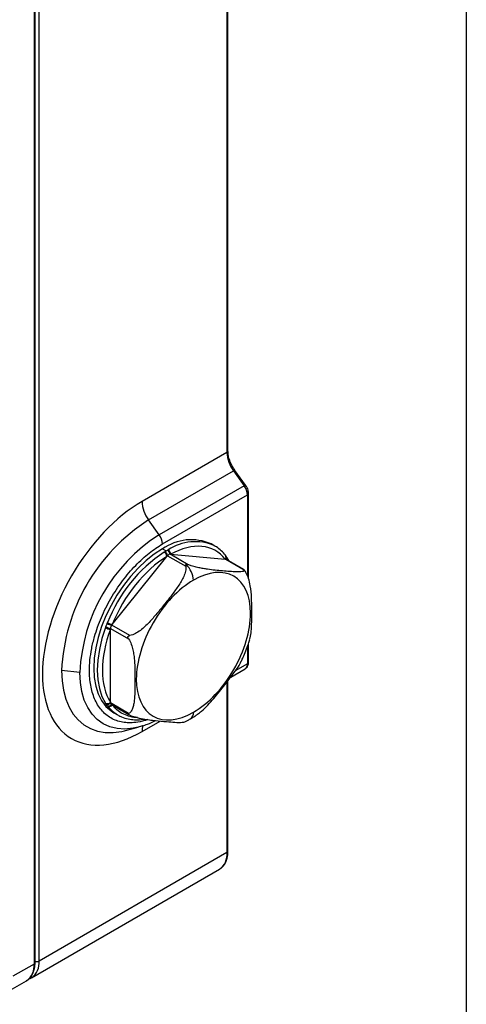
# Model space of a CAD drawing. Header units: millimetres. Extents: x 16 to 683, y 16 to 524.
# Tile 33 of 39: x 627 to 683, y 292 to 415. Entities that reach past the tile are written whole.
import ezdxf

# ---------------------------------------------------------------- set-up
doc = ezdxf.new("R2010")
doc.units = ezdxf.units.MM
doc.header["$LTSCALE"] = 2.5
doc.layers.add('TEXT', color=140, linetype='Continuous', lineweight=25)

msp = doc.modelspace()

# ---------------------------------------------------------------- linework, layer by layer
for p, q in [((652.702576, 450.810283), (652.702576, 360.888749)), ((652.835709, 361.074296), (652.835709, 450.99583)), ((629.239487, 297.339927), (629.239487, 433.182626)), ((628.596663, 429.099982), (628.596663, 296.968832)), ((628.729796, 297.15438), (628.729796, 429.285529)), ((652.702576, 360.888749), (642.095974, 354.765688)), ((642.918321, 352.466764), (653.524922, 358.589825)), ((653.524922, 358.589825), (654.8627, 356.73585)), ((653.709172, 358.658193), (653.705001, 358.66151)), ((655.04695, 356.804218), (653.709172, 358.658193)), ((655.047975, 356.802393), (655.04695, 356.804218)), ((654.8627, 356.73585), (644.256098, 350.612789)), ((644.667272, 349.463327), (655.273873, 355.586388)), ((655.157878, 356.632709), (655.037141, 356.794547)), ((655.273873, 355.586388), (655.273873, 345.467223)), ((655.407007, 345.149625), (655.407007, 355.771935)), ((644.256098, 350.612789), (642.918321, 352.466764)), ((651.207663, 349.198596), (650.757686, 349.458362)), ((644.667272, 348.855264), (645.128045, 348.589265)), ((651.207663, 349.198596), (651.140699, 349.236412)), ((638.377567, 339.407667), (645.203699, 347.89931)), ((645.203699, 347.89931), (645.277955, 347.991684)), ((645.277955, 347.991684), (647.553537, 346.678018)), ((647.874949, 346.863565), (645.599367, 348.177231)), ((645.599367, 348.177231), (645.673623, 348.170592)), ((645.673623, 348.170592), (652.499755, 347.560233)), ((652.499755, 347.560233), (652.574011, 347.553593)), ((652.542992, 348.017089), (652.538629, 348.022918)), ((652.591189, 347.955863), (652.543004, 348.017072)), ((652.574011, 347.553593), (654.849594, 346.239927)), ((654.830671, 346.268724), (652.640519, 347.533071)), ((652.795581, 347.65739), (652.757154, 347.719176)), ((638.142604, 338.802076), (638.142604, 338.90109)), ((638.142604, 338.90109), (640.418187, 337.587424)), ((638.142604, 329.700074), (638.142604, 338.802076)), ((638.303311, 339.315293), (638.377567, 339.407667)), ((640.578893, 338.001627), (638.303311, 339.315293)), ((655.273873, 336.652039), (655.273873, 334.476359)), ((655.407007, 334.661906), (655.407007, 337.022043)), ((634.325827, 333.413054), (632.051327, 333.644578)), ((653.183658, 332.808438), (654.9914, 333.852025)), ((655.273873, 334.476359), (653.739882, 333.590805)), ((652.835709, 332.328302), (652.884779, 332.635899)), ((652.835709, 311.070427), (652.835709, 332.328302)), ((652.702576, 332.142754), (652.702576, 310.88488)), ((638.142604, 329.60106), (638.142604, 329.700074)), ((640.418187, 328.287395), (638.142604, 329.60106)), ((638.236723, 329.392972), (640.426874, 328.128625)), ((638.576857, 328.358263), (639.026835, 328.098496)), ((639.026835, 328.098496), (639.093798, 328.06068)), ((642.095974, 326.019693), (644.372985, 327.334184)), ((639.914501, 326.124017), (640.048083, 326.157829)), ((640.048083, 326.157829), (641.633272, 326.571653)), ((652.702576, 310.88488), (629.239487, 297.339927)), ((628.297908, 295.258814), (651.760997, 308.803767)), ((628.596663, 296.968832), (625.961083, 295.447345)), ((625.019504, 293.366232), (627.655084, 294.88772))]:
    msp.add_line(p, q)
at = {"flags": 128}
for points in [[(644.667272, 348.855264), (643.628987, 348.183351), (642.605843, 347.376186), (641.61276, 346.445541), (640.664218, 345.404987), (639.774049, 344.269696), (638.955235, 343.056224), (638.219715, 341.782266), (637.578215, 340.4664), (637.04009, 339.127813), (636.613185, 337.786025), (636.303728, 336.460603), (636.11623, 335.170874), (636.053425, 333.935645), (636.11623, 332.772929), (636.303728, 331.69968), (636.613185, 330.73155), (637.04009, 329.882655), (637.578215, 329.165375), (638.219715, 328.590168), (638.576857, 328.358263)], [(652.62183, 347.904207), (652.599446, 347.944416), (652.582816, 347.966245)], [(637.538399, 339.000766), (637.090835, 337.625367), (636.766159, 336.265634), (636.569344, 334.942384), (636.503402, 333.675878), (636.569344, 332.485507), (636.766159, 331.389496), (637.090835, 330.404625), (637.538399, 329.545973)], [(632.051327, 333.644578), (632.110857, 332.367237), (632.288797, 331.172624), (632.583195, 330.073826), (632.990828, 329.082882), (633.507228, 328.21065), (634.126738, 327.466686), (634.84257, 326.85914), (635.646882, 326.39467), (636.530862, 326.078364), (637.484824, 325.913687), (638.498316, 325.902443), (639.560235, 326.044757), (639.914501, 326.124017)], [(641.633272, 326.571653), (640.976338, 326.428697), (639.947515, 326.326875), (638.972875, 326.386257), (638.064675, 326.606096), (637.234336, 326.983628), (636.492299, 327.514105), (635.847897, 328.190855), (635.309233, 329.005369), (634.88308, 329.947403), (634.574799, 331.00511), (634.388266, 332.16519), (634.325827, 333.413054)], [(637.782469, 329.198706), (638.39641, 328.547025), (639.026835, 328.098496)], [(642.118496, 326.713384), (642.046405, 326.690442), (641.633272, 326.571653)]]:
    msp.add_lwpolyline(points, dxfattribs=at)
for centre, radius, start, end in [((652.608229, 361.096981), 0.228609, 294.37465829, 354.30520075), ((656.818199, 361.064402), 4.11937, 182.44388483, 216.92130877), ((653.739769, 358.312143), 0.351092, 95.68320764, 127.72966215), ((655.051489, 356.509526), 0.294727, 90.88255504, 129.83335292), ((653.216062, 355.498561), 2.059685, 2.44388483, 36.92130877), ((655.184361, 355.79093), 0.223272, 293.63515141, 355.65842103), ((646.211597, 354.941342), 4.11937, 182.44388483, 216.92130877), ((655.582117, 332.607193), 23.553647, 122.5243223, 177.47567756), ((655.778435, 332.493874), 21.472291, 122.45344952, 177.54655033), ((642.60946, 349.3755), 2.059685, 2.44388483, 36.92130877), ((648.247352, 343.755366), 6.231046, 66.24196096, 125.06849746), ((648.713657, 343.679315), 6.063981, 66.40687258, 123.56124314), ((655.300274, 332.808259), 18.799131, 123.68718496, 158.72367184), ((644.489297, 347.84573), 0.716408, 4.28914299, 57.59889356), ((644.51516, 347.896173), 0.768751, 7.13700113, 52.96696658), ((644.943005, 348.09572), 0.661404, 7.0791383, 61.04171731), ((644.991768, 348.159264), 0.681949, 0.95175948, 57.18676432), ((652.229556, 347.816278), 0.372245, 316.54052504, 32.64667886), ((652.274257, 347.773043), 0.371498, 323.792037, 20.67502278), ((652.460981, 347.544964), 0.343577, 343.37509056, 30.70599324), ((652.533261, 347.494568), 0.308748, 346.36372805, 31.78683942), ((645.678647, 344.780004), 2.849299, 2.93159413, 47.79787839), ((638.746847, 341.304959), 1.932895, 240.07080528, 258.98591489), ((638.322803, 340.368074), 1.576331, 240.1577536, 263.4358596), ((638.413874, 340.336208), 1.460531, 235.69120801, 259.29611471), ((638.762777, 341.740085), 2.46794, 245.34278294, 259.27040935), ((655.179526, 334.684591), 0.228609, 294.37465829, 354.30520075), ((654.578224, 334.415031), 0.698348, 306.27402836, 5.03815203), ((652.607668, 332.351649), 0.229444, 294.4339181, 353.6282262), ((637.743282, 330.004207), 0.501951, 245.90989568, 322.70631097), ((637.773103, 329.926937), 0.492674, 248.26284562, 318.58978384), ((637.948637, 329.691043), 0.476096, 243.09275177, 316.13480616), ((637.978163, 329.637201), 0.480182, 245.94941726, 320.14046346), ((647.624651, 328.342713), 0.904574, 305.74003818, 6.03156974), ((643.928728, 326.067659), 1.833382, 157.38419599, 181.49917569), ((650.540369, 310.609589), 2.179662, 304.05635084, 7.25582956), ((652.608229, 311.093112), 0.228609, 294.37465829, 354.30520075), ((626.369382, 296.722984), 2.240809, 305.01333287, 6.29884752), ((626.961543, 297.116374), 2.288888, 305.87491347, 5.60494982), ((628.502316, 297.177064), 0.228609, 294.37465829, 354.30520075), ((628.915044, 297.97899), 0.716704, 255.02062751, 296.91629646)]:
    msp.add_arc(centre, radius, start, end)
for points, knots in [([(653.705445, 358.661294), (653.577692, 358.853787), (653.322527, 359.23826), (653.049919, 359.868754), (652.869352, 360.498305), (652.846914, 360.882464), (652.835709, 361.074296)], [0, 0, 0, 0, 0.250987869, 0.5013082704, 0.7509744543, 1, 1, 1, 1]), ([(655.401585, 355.773539), (655.401637, 355.83002), (655.40176, 355.96409), (655.348732, 356.201658), (655.265153, 356.435373), (655.186212, 356.580587), (655.157878, 356.632709)], [0, 0, 0, 0, 0.1986965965, 0.4716538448, 0.8103608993, 1, 1, 1, 1]), ([(642.095974, 354.765688), (638.794996, 352.860074), (635.628968, 349.517995), (630.960679, 341.432282), (629.649268, 337.019208), (629.649268, 329.395512), (630.960679, 326.496562), (635.628968, 323.80074), (638.794996, 324.114079), (642.095974, 326.019693)], [0, 0, 0, 0, 0.25, 0.25, 0.5, 0.5, 0.75, 0.75, 1, 1, 1, 1]), ([(642.804377, 327.518293), (642.678036, 327.470551), (642.163563, 327.276138), (641.376345, 327.142372), (640.455231, 327.087292), (639.380793, 327.194028), (638.402505, 327.545913), (637.560004, 328.138248), (637.007199, 328.694019), (636.537327, 329.351326), (636.03705, 330.331244), (635.632033, 331.722568), (635.492851, 333.397977), (635.572865, 334.958542), (635.784227, 336.386909), (636.118521, 337.774567), (636.53735, 339.078657), (637.165077, 340.682175), (637.959663, 342.27037), (638.893663, 343.782526), (639.651332, 344.858119), (640.455441, 345.865477), (641.554111, 347.074693), (642.961566, 348.374367), (644.109833, 349.107446), (644.667272, 349.463327)], [0, 0, 0, 0, 0.0143374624, 0.0583835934, 0.0928069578, 0.1272429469, 0.1974734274, 0.2326292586, 0.2677979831, 0.3022213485, 0.3366573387, 0.4026834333, 0.4649781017, 0.5065216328, 0.5493593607, 0.5934054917, 0.6278288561, 0.6622648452, 0.7324953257, 0.7676511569, 0.8028198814, 0.8372432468, 0.871679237, 0.9377053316, 1, 1, 1, 1]), ([(644.873179, 348.450606), (644.890379, 348.460903), (644.924526, 348.481346), (644.96037, 348.500401), (644.97816, 348.509858)], [0, 0, 0, 0, 0.503699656, 1, 1, 1, 1]), ([(644.97816, 348.509858), (645.009844, 348.52621), (645.060669, 348.55244), (645.109612, 348.579191), (645.128045, 348.589265)], [0, 0, 0, 0, 0.62339780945, 1, 1, 1, 1]), ([(645.263239, 348.67443), (645.279015, 348.684351), (645.310804, 348.70434), (645.344397, 348.723002), (645.361318, 348.732402)], [0, 0, 0, 0, 0.496300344, 1, 1, 1, 1]), ([(652.537101, 348.021569), (652.531886, 348.029446), (652.381386, 348.256741), (652.003002, 348.620267), (651.53858, 349.021425), (651.217964, 349.179429), (651.127992, 349.223769)], [0, 0, 0, 0, 0.01455350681, 0.41997092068, 0.83723033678, 1, 1, 1, 1]), ([(645.599367, 348.177231), (645.550416, 348.181608), (645.494762, 348.166552), (645.382737, 348.101916), (645.326906, 348.052579), (645.277955, 347.991684)], [0, 0, 0, 0, 0.5, 0.5, 1, 1, 1, 1]), ([(652.637293, 347.527677), (652.627483, 347.535518), (652.609342, 347.550018), (652.58513, 347.552468), (652.574011, 347.553593)], [0, 0, 0, 0, 0.5407989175, 1, 1, 1, 1]), ([(652.782398, 347.668652), (652.760389, 347.707452), (652.711697, 347.793286), (652.653613, 347.865009), (652.621784, 347.90431)], [0, 0, 0, 0, 0.45202649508, 1, 1, 1, 1]), ([(652.981239, 347.336378), (652.971077, 347.358202), (652.917606, 347.473046), (652.845304, 347.568899), (652.786742, 347.646537)], [0, 0, 0, 0, 0.1900321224, 1, 1, 1, 1]), ([(647.553537, 346.678018), (647.593165, 346.47517), (647.573406, 346.261577), (647.476283, 345.826921), (647.399214, 345.613581), (647.213415, 345.19133), (647.103471, 344.981582), (646.866774, 344.572342), (646.739629, 344.372018), (646.341864, 343.779026), (646.055419, 343.394088), (645.468625, 342.631002), (645.168145, 342.252919), (644.562214, 341.499182), (644.256658, 341.1234), (643.63311, 340.381043), (643.315105, 340.014239), (642.809661, 339.483996), (642.636329, 339.310654), (642.27405, 338.974933), (642.084803, 338.812309), (641.689671, 338.511868), (641.481041, 338.371733), (641.153695, 338.197283), (641.042453, 338.14524), (640.814073, 338.058088), (640.696448, 338.022934), (640.578893, 338.001627)], [0, 0, 0, 0, 0.0625, 0.0625, 0.125, 0.125, 0.1875, 0.1875, 0.25, 0.25, 0.375, 0.375, 0.5, 0.5, 0.625, 0.625, 0.75, 0.75, 0.8125, 0.8125, 0.875, 0.875, 0.9375, 0.9375, 0.96875, 0.96875, 1, 1, 1, 1]), ([(647.553537, 346.678018), (647.545659, 346.718346), (647.54034, 346.757401), (647.545395, 346.832579), (647.556609, 346.869896), (647.592658, 346.890707)], [0, 0, 0, 0, 0.5, 0.5, 1, 1, 1, 1]), ([(647.592658, 346.890707), (647.628953, 346.911659), (647.681624, 346.910919), (647.779811, 346.895589), (647.82775, 346.881223), (647.874949, 346.863565)], [0, 0, 0, 0, 0.5, 0.5, 1, 1, 1, 1]), ([(654.849594, 346.239927), (654.889222, 346.168841), (654.869462, 346.119976), (654.772339, 346.044592), (654.69527, 346.020017), (654.509471, 345.985434), (654.399527, 345.975716), (654.16283, 345.966131), (654.035685, 345.966207), (653.637921, 345.975474), (653.351475, 345.993424), (652.764681, 346.037021), (652.464201, 346.062739), (651.858271, 346.116928), (651.552714, 346.145409), (650.929166, 346.210092), (650.611161, 346.246238), (650.105717, 346.317825), (649.932385, 346.34465), (649.570106, 346.407835), (649.380859, 346.444257), (648.985727, 346.530778), (648.777098, 346.581417), (648.449752, 346.673038), (648.33851, 346.706113), (648.11013, 346.779292), (647.992504, 346.819589), (647.874949, 346.863565)], [0, 0, 0, 0, 0.0625, 0.0625, 0.125, 0.125, 0.1875, 0.1875, 0.25, 0.25, 0.375, 0.375, 0.5, 0.5, 0.625, 0.625, 0.75, 0.75, 0.8125, 0.8125, 0.875, 0.875, 0.9375, 0.9375, 0.96875, 0.96875, 1, 1, 1, 1]), ([(648.524218, 328.437762), (650.417574, 329.530774), (652.233527, 331.447704), (654.911137, 336.085462), (655.663329, 338.616688), (655.663329, 342.989444), (654.911137, 344.652208), (652.233527, 346.198462), (650.417574, 346.018739), (648.524218, 344.925727)], [0, 0, 0, 0, 0.25, 0.25, 0.5, 0.5, 0.75, 0.75, 1, 1, 1, 1]), ([(654.998136, 346.019547), (654.983658, 346.045501), (654.931975, 346.13815), (654.862688, 346.216199), (654.81281, 346.272384)], [0, 0, 0, 0, 0.2801282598, 1, 1, 1, 1]), ([(654.849594, 346.239927), (654.840982, 346.253784), (654.831196, 346.269531), (654.830417, 346.268289), (654.830323, 346.26814)], [0, 0, 0, 0, 0.8800216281, 1, 1, 1, 1]), ([(655.5456, 337.542404), (655.572145, 337.605987), (655.694586, 337.899267), (655.746973, 338.571971), (655.816482, 339.756881), (655.813338, 341.158946), (655.79459, 342.732246), (655.69542, 344.012278), (655.457423, 345.061004), (655.217382, 345.673633), (655.050489, 345.945744), (655.0103, 346.011271)], [0, 0, 0, 0, 0.03020509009, 0.13932042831, 0.24866116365, 0.4704920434, 0.63866778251, 0.80794334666, 0.90692666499, 0.97758687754, 1, 1, 1, 1]), ([(648.524218, 344.925727), (646.630861, 343.832716), (644.814909, 341.915785), (642.137298, 337.278028), (641.385106, 334.746802), (641.385106, 330.374045), (642.137298, 328.711282), (644.814909, 327.165028), (646.630861, 327.344751), (648.524218, 328.437762)], [0, 0, 0, 0, 0.25, 0.25, 0.5, 0.5, 0.75, 0.75, 1, 1, 1, 1]), ([(637.733181, 339.497172), (637.740828, 339.519359), (637.756236, 339.564062), (637.773681, 339.607799), (637.782469, 339.629829)], [0, 0, 0, 0, 0.496300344, 1, 1, 1, 1]), ([(637.538399, 339.000766), (637.546672, 339.022706), (637.563096, 339.066265), (637.581505, 339.108721), (637.590641, 339.129792)], [0, 0, 0, 0, 0.503699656, 1, 1, 1, 1]), ([(637.590641, 339.129792), (637.617015, 339.189224), (637.644496, 339.248144), (637.692006, 339.370606), (637.712026, 339.434113), (637.733181, 339.497172)], [0, 0, 0, 0, 0.5, 0.5, 1, 1, 1, 1]), ([(638.303311, 339.315293), (638.254359, 339.254398), (638.213729, 339.183823), (638.15769, 339.039458), (638.142604, 338.966362), (638.142604, 338.90109)], [0, 0, 0, 0, 0.5, 0.5, 1, 1, 1, 1]), ([(640.418187, 337.587424), (640.390613, 337.629586), (640.366072, 337.673335), (640.331521, 337.768539), (640.321844, 337.822482), (640.348763, 337.891321), (640.364442, 337.910952), (640.400828, 337.941422), (640.42155, 337.95303), (640.486079, 337.981753), (640.531781, 337.993088), (640.578893, 338.001627)], [0, 0, 0, 0, 0.25, 0.25, 0.5, 0.5, 0.625, 0.625, 0.75, 0.75, 1, 1, 1, 1]), ([(640.418187, 337.587424), (640.556631, 337.37574), (640.660411, 337.151101), (640.832728, 336.692353), (640.897224, 336.466355), (641.002161, 336.018107), (641.042231, 335.794946), (641.105259, 335.358906), (641.128405, 335.145144), (641.182311, 334.511766), (641.198016, 334.09981), (641.216201, 333.282631), (641.218555, 332.87747), (641.218536, 332.069555), (641.21616, 331.666665), (641.197859, 330.870189), (641.182051, 330.476364), (641.127955, 329.905764), (641.104739, 329.718999), (641.041625, 329.356528), (641.001654, 329.180557), (640.896728, 328.854167), (640.83117, 328.70124), (640.703368, 328.508947), (640.65596, 328.451196), (640.547822, 328.353293), (640.486781, 328.313079), (640.418187, 328.287395)], [0, 0, 0, 0, 0.0625, 0.0625, 0.125, 0.125, 0.1875, 0.1875, 0.25, 0.25, 0.375, 0.375, 0.5, 0.5, 0.625, 0.625, 0.75, 0.75, 0.8125, 0.8125, 0.875, 0.875, 0.9375, 0.9375, 0.96875, 0.96875, 1, 1, 1, 1]), ([(654.511641, 334.827313), (654.585512, 334.982413), (654.789842, 335.411429), (655.091461, 336.133936), (655.37186, 336.88445), (655.510349, 337.355887), (655.563674, 337.537415)], [0, 0, 0, 0, 0.174399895, 0.4823987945, 0.8006970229, 1, 1, 1, 1]), ([(649.019722, 328.202431), (649.189681, 328.31563), (649.671684, 328.636664), (650.328342, 329.325558), (651.312183, 330.432492), (652.367497, 331.737353), (653.498232, 333.211106), (654.232036, 334.193704), (654.466894, 334.761339), (654.496981, 334.834059)], [0, 0, 0, 0, 0.0689421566, 0.1955199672, 0.3223592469, 0.5796912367, 0.7747812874, 0.9711471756, 1, 1, 1, 1]), ([(654.987387, 333.866789), (655.052674, 333.905831), (655.212803, 334.001587), (655.35047, 334.264939), (655.41006, 334.498748), (655.403055, 334.634923), (655.401585, 334.66351)], [0, 0, 0, 0, 0.2398022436, 0.5881499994, 0.9135410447, 1, 1, 1, 1]), ([(637.590641, 329.469296), (637.581505, 329.482143), (637.563096, 329.508027), (637.546672, 329.533262), (637.538399, 329.545973)], [0, 0, 0, 0, 0.496300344, 1, 1, 1, 1]), ([(637.733181, 329.266488), (637.71998, 329.285979), (637.698803, 329.317245), (637.669055, 329.361834), (637.633322, 329.410413), (637.607032, 329.446684), (637.590641, 329.469296)], [0, 0, 0, 0, 0.3116831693, 0.499999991, 0.6882853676, 1, 1, 1, 1]), ([(637.782469, 329.198706), (637.773681, 329.210269), (637.756236, 329.233224), (637.740828, 329.255455), (637.733181, 329.266488)], [0, 0, 0, 0, 0.503699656, 1, 1, 1, 1]), ([(638.142604, 329.60106), (638.144715, 329.571265), (638.149636, 329.501765), (638.183449, 329.427828), (638.22478, 329.406277), (638.239949, 329.398367)], [0, 0, 0, 0, 0.3220426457, 0.7511750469, 1, 1, 1, 1]), ([(641.524223, 327.777429), (641.446516, 327.775921), (641.055967, 327.768342), (640.413486, 327.920764), (639.62997, 328.242918), (638.979093, 328.683959), (638.640026, 329.073469), (638.488348, 329.247712)], [0, 0, 0, 0, 0.0620528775, 0.3118740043, 0.5617743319, 0.8039644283, 1, 1, 1, 1]), ([(639.106506, 328.073323), (639.252466, 327.991397), (639.644664, 327.771258), (640.339678, 327.575545), (641.16519, 327.476168), (641.846836, 327.481984), (642.266263, 327.561003), (642.395945, 327.585435)], [0, 0, 0, 0, 0.154688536, 0.415651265, 0.6539163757, 0.8929949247, 1, 1, 1, 1]), ([(640.578893, 328.058739), (640.531637, 328.076417), (640.485707, 328.09646), (640.399205, 328.143399), (640.357247, 328.171703), (640.330683, 328.209715), (640.328606, 328.220941), (640.333717, 328.239215), (640.340415, 328.246691), (640.366285, 328.266753), (640.390697, 328.277101), (640.418187, 328.287395)], [0, 0, 0, 0, 0.25, 0.25, 0.5, 0.5, 0.625, 0.625, 0.75, 0.75, 1, 1, 1, 1]), ([(640.578893, 328.058739), (640.804028, 327.982517), (641.403496, 327.77956), (642.222671, 327.606912), (643.036725, 327.474415), (644.013936, 327.361431), (645.068599, 327.263845), (646.211511, 327.175083), (647.05456, 327.137749), (647.361475, 327.218525), (647.474023, 327.248146)], [0, 0, 0, 0, 0.0660316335, 0.1758225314, 0.2785111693, 0.3814119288, 0.5901773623, 0.748447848, 0.907753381, 1, 1, 1, 1]), ([(642.151469, 326.736878), (642.358086, 326.801676), (642.895122, 326.970097), (643.431867, 327.231506), (643.762108, 327.392343)], [0, 0, 0, 0, 0.3847356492, 1, 1, 1, 1]), ([(647.468796, 327.257387), (647.567384, 327.300325), (647.795972, 327.399882), (648.019158, 327.539234), (648.146087, 327.618485)], [0, 0, 0, 0, 0.4312896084, 1, 1, 1, 1]), ([(648.146087, 327.618485), (648.327009, 327.718186), (648.62734, 327.883691), (648.917567, 328.098301), (649.032959, 328.183628)], [0, 0, 0, 0, 0.60240683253, 1, 1, 1, 1]), ([(651.761929, 308.817257), (651.880786, 308.892268), (652.141409, 309.05675), (652.443348, 309.44562), (652.673159, 309.927714), (652.810966, 310.472164), (652.827456, 310.8728), (652.835591, 311.070418)], [0, 0, 0, 0, 0.1735906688, 0.380641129, 0.5898859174, 0.7977069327, 1, 1, 1, 1]), ([(627.643681, 294.892468), (627.766899, 294.970066), (628.031981, 295.137006), (628.337527, 295.529452), (628.567221, 296.011699), (628.705059, 296.55611), (628.721546, 296.956752), (628.729678, 297.154373)], [0, 0, 0, 0, 0.1787190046, 0.3844843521, 0.5924304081, 0.7989615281, 1, 1, 1, 1]), ([(627.978554, 295.129801), (628.062848, 295.151181), (628.179258, 295.180707), (628.272982, 295.252497), (628.29884, 295.272304)], [0, 0, 0, 0, 0.7241041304, 1, 1, 1, 1])]:
    msp.add_open_spline(points, degree=3, knots=knots)
for points in [[(652.499755, 347.560233), (651.03422, 349.462521), (648.467521, 349.692022), (645.673623, 348.170592)], [(645.128045, 348.589265), (645.175569, 348.6167), (645.219, 348.64601), (645.263239, 348.67443)], [(645.203699, 347.89931), (642.409801, 346.194975), (639.843101, 343.002025), (638.377567, 339.407667)], [(638.142604, 338.802076), (636.814241, 335.195453), (636.814241, 331.773001), (638.142604, 329.700074)]]:
    msp.add_open_spline(points, degree=3)
at = {"layer": 'TEXT'}
msp.add_line((682.625, 523.875), (682.625, 15.875), dxfattribs=at)

doc.saveas('drawing.dxf')
